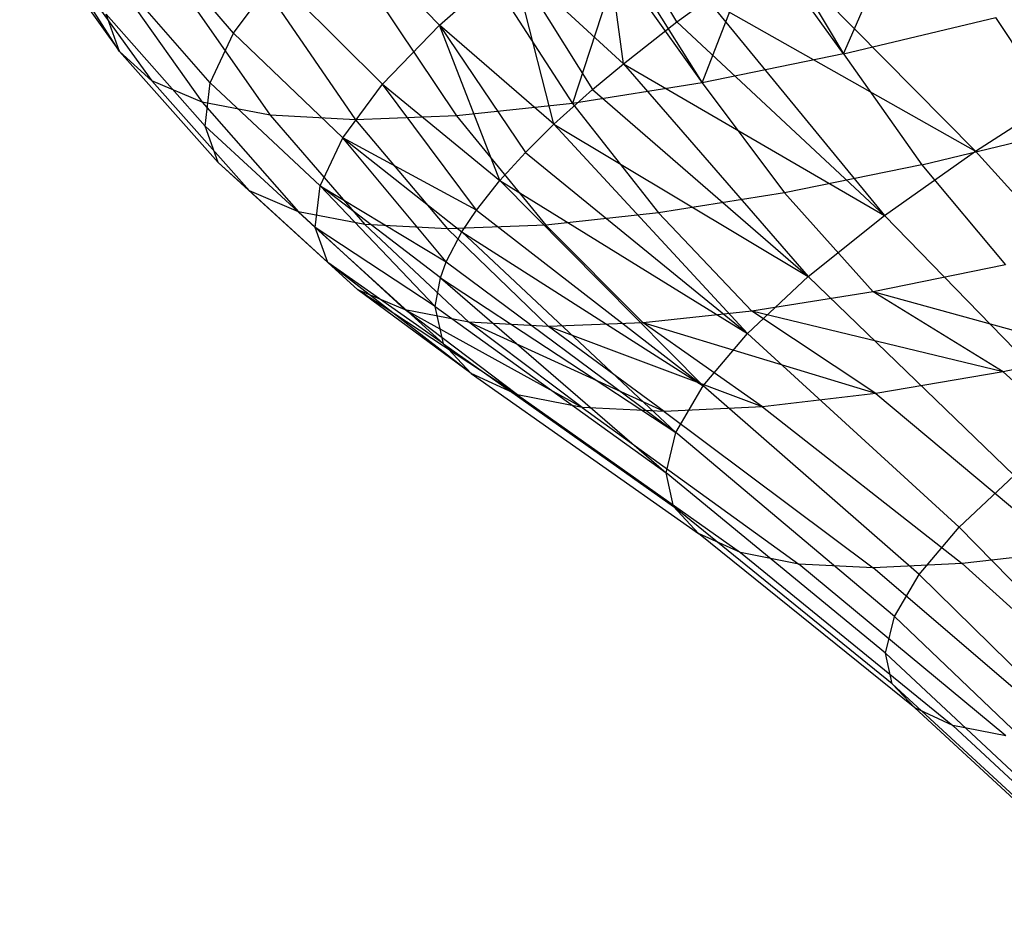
# Model space of a CAD drawing. Extents: x -11.4 to 11.4, y 1.8 to 24.6.
# Tile 179 of 199: x 3.969 to 4.493, y 17.115 to 17.59. Entities that reach past the tile are written whole.
import ezdxf

# ---------------------------------------------------------------- set-up
doc = ezdxf.new("R2010")
doc.units = 0
doc.header["$MEASUREMENT"] = 0
doc.layers.get('0').update_dxf_attribs({"color": 13, "linetype": 'CONTINUOUS'})

# ---------------------------------------------------------------- blocks, each defined once
blk = doc.blocks.new('GRUPUJ_4')
at = {"color": 0}
for p, q in [((15.42716, 15.73089, 4.22493), (15.37407, 15.81368, 4.30184)), ((15.42716, 15.73089, 4.22493), (15.37407, 15.81368, 4.30184)), ((15.72356, 15.74659, 4.82271), (15.68298, 15.81463, 4.85817)), ((15.69511, 15.7244, 4.77598), (15.68298, 15.81463, 4.85817)), ((15.72356, 15.74659, 4.82271), (15.68298, 15.81463, 4.85817)), ((15.69511, 15.7244, 4.77598), (15.68298, 15.81463, 4.85817)), ((15.81224, 15.72956, 3.54135), (15.84783, 15.81132, 3.45767)), ((15.81224, 15.72956, 3.54135), (15.84783, 15.81132, 3.45767)), ((15.59725, 15.74493, 4.70496), (15.54117, 15.803, 4.70544)), ((15.59725, 15.74493, 4.70496), (15.54117, 15.803, 4.70544)), ((15.48784, 15.74065, 4.52725), (15.43565, 15.80159, 4.51843)), ((15.48784, 15.74065, 4.52725), (15.43565, 15.80159, 4.51843)), ((15.38121, 15.795, 4.20776), (15.42716, 15.73089, 4.22493)), ((15.38121, 15.795, 4.20776), (15.42716, 15.73089, 4.22493)), ((15.73695, 15.71423, 3.60699), (15.76723, 15.79218, 3.51602)), ((15.73695, 15.71423, 3.60699), (15.76723, 15.79218, 3.51602)), ((15.81224, 15.72956, 3.54135), (15.76723, 15.79218, 3.51602)), ((15.81224, 15.72956, 3.54135), (15.76723, 15.79218, 3.51602)), ((15.77386, 15.79364, 3.51075), (15.81224, 15.72956, 3.54135)), ((15.77386, 15.79364, 3.51075), (15.81224, 15.72956, 3.54135)), ((15.77703, 15.78446, 4.89382), (15.88234, 15.67789, 4.8651)), ((15.77703, 15.78446, 4.89382), (15.88234, 15.67789, 4.8651)), ((15.39864, 15.77905, 4.10747), (15.44426, 15.71525, 4.12657)), ((15.39864, 15.77905, 4.10747), (15.44426, 15.71525, 4.12657)), ((15.59725, 15.74493, 4.70496), (15.63602, 15.77876, 4.78432)), ((15.59725, 15.74493, 4.70496), (15.63602, 15.77876, 4.78432)), ((15.69511, 15.7244, 4.77598), (15.63602, 15.77876, 4.78432)), ((15.69511, 15.7244, 4.77598), (15.63602, 15.77876, 4.78432)), ((15.63602, 15.77876, 4.78432), (15.67868, 15.71066, 4.74494)), ((15.65815, 15.69216, 4.70034), (15.63602, 15.77876, 4.78432)), ((15.63602, 15.77876, 4.78432), (15.67868, 15.71066, 4.74494)), ((15.65815, 15.69216, 4.70034), (15.63602, 15.77876, 4.78432)), ((15.69219, 15.77713, 3.58242), (15.66808, 15.70321, 3.68011)), ((15.69219, 15.77713, 3.58242), (15.66808, 15.70321, 3.68011)), ((15.69219, 15.77713, 3.58242), (15.73695, 15.71423, 3.60699)), ((15.69219, 15.77713, 3.58242), (15.73695, 15.71423, 3.60699)), ((15.69709, 15.77801, 3.57768), (15.73695, 15.71423, 3.60699)), ((15.69709, 15.77801, 3.57768), (15.73695, 15.71423, 3.60699)), ((15.47539, 15.71413, 4.4335), (15.42284, 15.77431, 4.42198)), ((15.47539, 15.71413, 4.4335), (15.42284, 15.77431, 4.42198)), ((15.426, 15.76747, 4.0088), (15.47109, 15.70389, 4.0298)), ((15.426, 15.76747, 4.0088), (15.47109, 15.70389, 4.0298)), ((15.48784, 15.74065, 4.52725), (15.50986, 15.77038, 4.61824)), ((15.48784, 15.74065, 4.52725), (15.50986, 15.77038, 4.61824)), ((15.56709, 15.71353, 4.62101), (15.50986, 15.77038, 4.61824)), ((15.56709, 15.71353, 4.62101), (15.50986, 15.77038, 4.61824)), ((15.62686, 15.76677, 3.65224), (15.66808, 15.70321, 3.68011)), ((15.62686, 15.76677, 3.65224), (15.66808, 15.70321, 3.68011)), ((15.46297, 15.7604, 3.91288), (15.50734, 15.69696, 3.93573)), ((15.46297, 15.7604, 3.91288), (15.50734, 15.69696, 3.93573)), ((15.50913, 15.75791, 3.8208), (15.55262, 15.69452, 3.84542)), ((15.50913, 15.75791, 3.8208), (15.55262, 15.69452, 3.84542)), ((15.56397, 15.76005, 3.73359), (15.6064, 15.69661, 3.75989)), ((15.56397, 15.76005, 3.73359), (15.6064, 15.69661, 3.75989)), ((15.72356, 15.74659, 4.82271), (15.73987, 15.75859, 4.84638)), ((15.72356, 15.74659, 4.82271), (15.73987, 15.75859, 4.84638)), ((15.73987, 15.75859, 4.84638), (15.88234, 15.67789, 4.8651)), ((15.73987, 15.75859, 4.84638), (15.88234, 15.67789, 4.8651)), ((15.73987, 15.75859, 4.84638), (15.83398, 15.64364, 4.80079)), ((15.73987, 15.75859, 4.84638), (15.83398, 15.64364, 4.80079)), ((15.47263, 15.69114, 4.33804), (15.42, 15.75066, 4.32377)), ((15.42716, 15.73089, 4.22493), (15.42, 15.75066, 4.32377)), ((15.47263, 15.69114, 4.33804), (15.42, 15.75066, 4.32377)), ((15.42716, 15.73089, 4.22493), (15.42, 15.75066, 4.32377)), ((15.56709, 15.71353, 4.62101), (15.59725, 15.74493, 4.70496)), ((15.56709, 15.71353, 4.62101), (15.59725, 15.74493, 4.70496)), ((15.65815, 15.69216, 4.70034), (15.59725, 15.74493, 4.70496)), ((15.62941, 15.66222, 4.62031), (15.59725, 15.74493, 4.70496)), ((15.62941, 15.66222, 4.62031), (15.59725, 15.74493, 4.70496)), ((15.59725, 15.74493, 4.70496), (15.64299, 15.67715, 4.66155)), ((15.65815, 15.69216, 4.70034), (15.59725, 15.74493, 4.70496)), ((15.59725, 15.74493, 4.70496), (15.64299, 15.67715, 4.66155)), ((15.69511, 15.7244, 4.77598), (15.72356, 15.74659, 4.82271)), ((15.69511, 15.7244, 4.77598), (15.72356, 15.74659, 4.82271)), ((15.72356, 15.74659, 4.82271), (15.83398, 15.64364, 4.80079)), ((15.72356, 15.74659, 4.82271), (15.83398, 15.64364, 4.80079)), ((15.81224, 15.72956, 3.54135), (15.8931, 15.74902, 3.48394)), ((15.81224, 15.72956, 3.54135), (15.8931, 15.74902, 3.48394)), ((15.93248, 15.68955, 3.52173), (15.8931, 15.74902, 3.48394)), ((15.93248, 15.68955, 3.52173), (15.8931, 15.74902, 3.48394)), ((15.47539, 15.71413, 4.4335), (15.48784, 15.74065, 4.52725)), ((15.47539, 15.71413, 4.4335), (15.48784, 15.74065, 4.52725)), ((15.5459, 15.6849, 4.53339), (15.48784, 15.74065, 4.52725)), ((15.5459, 15.6849, 4.53339), (15.48784, 15.74065, 4.52725)), ((15.44426, 15.71525, 4.12657), (15.42716, 15.73089, 4.22493)), ((15.42716, 15.73089, 4.22493), (15.4796, 15.67193, 4.24197)), ((15.42716, 15.73089, 4.22493), (15.4796, 15.67193, 4.24197)), ((15.44426, 15.71525, 4.12657), (15.42716, 15.73089, 4.22493)), ((15.81224, 15.72956, 3.54135), (15.73695, 15.71423, 3.60699)), ((15.81224, 15.72956, 3.54135), (15.73695, 15.71423, 3.60699)), ((15.81224, 15.72956, 3.54135), (15.85389, 15.67063, 3.57754)), ((15.81224, 15.72956, 3.54135), (15.85389, 15.67063, 3.57754)), ((15.67868, 15.71066, 4.74494), (15.69511, 15.7244, 4.77598)), ((15.67868, 15.71066, 4.74494), (15.69511, 15.7244, 4.77598)), ((15.69511, 15.7244, 4.77598), (15.83398, 15.64364, 4.80079)), ((15.69511, 15.7244, 4.77598), (15.7934, 15.61116, 4.73047)), ((15.69511, 15.7244, 4.77598), (15.83398, 15.64364, 4.80079)), ((15.69511, 15.7244, 4.77598), (15.7934, 15.61116, 4.73047)), ((15.44426, 15.71525, 4.12657), (15.49621, 15.65672, 4.14636)), ((15.47109, 15.70389, 4.0298), (15.44426, 15.71525, 4.12657)), ((15.44426, 15.71525, 4.12657), (15.49621, 15.65672, 4.14636)), ((15.47109, 15.70389, 4.0298), (15.44426, 15.71525, 4.12657)), ((15.47263, 15.69114, 4.33804), (15.47539, 15.71413, 4.4335)), ((15.47263, 15.69114, 4.33804), (15.47539, 15.71413, 4.4335)), ((15.53391, 15.65937, 4.44312), (15.47539, 15.71413, 4.4335)), ((15.53391, 15.65937, 4.44312), (15.47539, 15.71413, 4.4335)), ((15.5459, 15.6849, 4.53339), (15.56709, 15.71353, 4.62101)), ((15.5459, 15.6849, 4.53339), (15.56709, 15.71353, 4.62101)), ((15.61695, 15.64649, 4.57361), (15.56709, 15.71353, 4.62101)), ((15.56709, 15.71353, 4.62101), (15.62941, 15.66222, 4.62031)), ((15.61695, 15.64649, 4.57361), (15.56709, 15.71353, 4.62101)), ((15.56709, 15.71353, 4.62101), (15.62941, 15.66222, 4.62031)), ((15.73695, 15.71423, 3.60699), (15.66808, 15.70321, 3.68011)), ((15.73695, 15.71423, 3.60699), (15.66808, 15.70321, 3.68011)), ((15.73695, 15.71423, 3.60699), (15.78071, 15.65574, 3.64134)), ((15.73695, 15.71423, 3.60699), (15.78071, 15.65574, 3.64134)), ((15.88234, 15.67789, 4.8651), (15.93784, 15.71345, 4.92256)), ((15.88234, 15.67789, 4.8651), (15.93784, 15.71345, 4.92256)), ((15.65815, 15.69216, 4.70034), (15.67868, 15.71066, 4.74494)), ((15.65815, 15.69216, 4.70034), (15.67868, 15.71066, 4.74494)), ((15.67868, 15.71066, 4.74494), (15.7934, 15.61116, 4.73047)), ((15.67868, 15.71066, 4.74494), (15.7934, 15.61116, 4.73047)), ((15.50734, 15.69696, 3.93573), (15.47109, 15.70389, 4.0298)), ((15.47109, 15.70389, 4.0298), (15.52229, 15.64568, 4.05231)), ((15.47109, 15.70389, 4.0298), (15.52229, 15.64568, 4.05231)), ((15.50734, 15.69696, 3.93573), (15.47109, 15.70389, 4.0298)), ((15.66808, 15.70321, 3.68011), (15.6064, 15.69661, 3.75989)), ((15.66808, 15.70321, 3.68011), (15.6064, 15.69661, 3.75989)), ((15.66808, 15.70321, 3.68011), (15.71376, 15.64502, 3.71241)), ((15.66808, 15.70321, 3.68011), (15.71376, 15.64502, 3.71241)), ((15.50734, 15.69696, 3.93573), (15.55753, 15.63894, 3.96087)), ((15.55262, 15.69452, 3.84542), (15.50734, 15.69696, 3.93573)), ((15.50734, 15.69696, 3.93573), (15.55753, 15.63894, 3.96087)), ((15.55262, 15.69452, 3.84542), (15.50734, 15.69696, 3.93573)), ((15.6064, 15.69661, 3.75989), (15.55262, 15.69452, 3.84542)), ((15.6064, 15.69661, 3.75989), (15.55262, 15.69452, 3.84542)), ((15.55262, 15.69452, 3.84542), (15.60154, 15.63658, 3.87309)), ((15.55262, 15.69452, 3.84542), (15.60154, 15.63658, 3.87309)), ((15.6064, 15.69661, 3.75989), (15.65381, 15.63861, 3.78995)), ((15.6064, 15.69661, 3.75989), (15.65381, 15.63861, 3.78995)), ((15.4796, 15.67193, 4.24197), (15.47263, 15.69114, 4.33804)), ((15.47263, 15.69114, 4.33804), (15.53125, 15.63723, 4.35121)), ((15.4796, 15.67193, 4.24197), (15.47263, 15.69114, 4.33804)), ((15.47263, 15.69114, 4.33804), (15.53125, 15.63723, 4.35121)), ((15.64299, 15.67715, 4.66155), (15.65815, 15.69216, 4.70034)), ((15.64299, 15.67715, 4.66155), (15.65815, 15.69216, 4.70034)), ((15.65815, 15.69216, 4.70034), (15.7934, 15.61116, 4.73047)), ((15.65815, 15.69216, 4.70034), (15.7934, 15.61116, 4.73047)), ((15.65815, 15.69216, 4.70034), (15.76113, 15.58085, 4.65505)), ((15.65815, 15.69216, 4.70034), (15.76113, 15.58085, 4.65505)), ((15.85389, 15.67063, 3.57754), (15.93248, 15.68955, 3.52173)), ((15.85389, 15.67063, 3.57754), (15.93248, 15.68955, 3.52173)), ((15.53391, 15.65937, 4.44312), (15.5459, 15.6849, 4.53339)), ((15.53391, 15.65937, 4.44312), (15.5459, 15.6849, 4.53339)), ((15.61695, 15.64649, 4.57361), (15.5459, 15.6849, 4.53339)), ((15.5459, 15.6849, 4.53339), (15.60921, 15.63493, 4.5368)), ((15.61695, 15.64649, 4.57361), (15.5459, 15.6849, 4.53339)), ((15.6009, 15.61908, 4.48227), (15.5459, 15.6849, 4.53339)), ((15.5459, 15.6849, 4.53339), (15.60921, 15.63493, 4.5368)), ((15.6009, 15.61908, 4.48227), (15.5459, 15.6849, 4.53339)), ((15.62941, 15.66222, 4.62031), (15.64299, 15.67715, 4.66155)), ((15.62941, 15.66222, 4.62031), (15.64299, 15.67715, 4.66155)), ((15.64299, 15.67715, 4.66155), (15.76113, 15.58085, 4.65505)), ((15.64299, 15.67715, 4.66155), (15.76113, 15.58085, 4.65505)), ((15.83398, 15.64364, 4.80079), (15.88234, 15.67789, 4.8651)), ((15.83398, 15.64364, 4.80079), (15.88234, 15.67789, 4.8651)), ((15.98342, 15.56577, 4.84316), (15.88234, 15.67789, 4.8651)), ((15.98342, 15.56577, 4.84316), (15.88234, 15.67789, 4.8651)), ((15.49621, 15.65672, 4.14636), (15.4796, 15.67193, 4.24197)), ((15.4796, 15.67193, 4.24197), (15.53796, 15.61873, 4.2587)), ((15.49621, 15.65672, 4.14636), (15.4796, 15.67193, 4.24197)), ((15.4796, 15.67193, 4.24197), (15.53796, 15.61873, 4.2587)), ((15.85389, 15.67063, 3.57754), (15.78071, 15.65574, 3.64134)), ((15.85389, 15.67063, 3.57754), (15.78071, 15.65574, 3.64134)), ((15.85389, 15.67063, 3.57754), (15.89835, 15.61748, 3.61894)), ((15.85389, 15.67063, 3.57754), (15.89835, 15.61748, 3.61894)), ((15.61695, 15.64649, 4.57361), (15.62941, 15.66222, 4.62031)), ((15.61695, 15.64649, 4.57361), (15.62941, 15.66222, 4.62031)), ((15.62941, 15.66222, 4.62031), (15.73758, 15.55313, 4.57553)), ((15.62941, 15.66222, 4.62031), (15.76113, 15.58085, 4.65505)), ((15.62941, 15.66222, 4.62031), (15.76113, 15.58085, 4.65505)), ((15.62941, 15.66222, 4.62031), (15.73758, 15.55313, 4.57553)), ((15.52229, 15.64568, 4.05231), (15.49621, 15.65672, 4.14636)), ((15.49621, 15.65672, 4.14636), (15.55396, 15.60409, 4.16664)), ((15.52229, 15.64568, 4.05231), (15.49621, 15.65672, 4.14636)), ((15.49621, 15.65672, 4.14636), (15.55396, 15.60409, 4.16664)), ((15.53125, 15.63723, 4.35121), (15.53391, 15.65937, 4.44312)), ((15.53125, 15.63723, 4.35121), (15.53391, 15.65937, 4.44312)), ((15.53391, 15.65937, 4.44312), (15.6009, 15.61908, 4.48227)), ((15.59777, 15.61059, 4.45074), (15.53391, 15.65937, 4.44312)), ((15.53391, 15.65937, 4.44312), (15.6009, 15.61908, 4.48227)), ((15.59505, 15.59528, 4.38872), (15.53391, 15.65937, 4.44312)), ((15.59777, 15.61059, 4.45074), (15.53391, 15.65937, 4.44312)), ((15.59505, 15.59528, 4.38872), (15.53391, 15.65937, 4.44312)), ((15.78071, 15.65574, 3.64134), (15.71376, 15.64502, 3.71241)), ((15.78071, 15.65574, 3.64134), (15.71376, 15.64502, 3.71241)), ((15.78071, 15.65574, 3.64134), (15.82789, 15.60314, 3.68037)), ((15.78071, 15.65574, 3.64134), (15.82789, 15.60314, 3.68037)), ((15.55753, 15.63894, 3.96087), (15.52229, 15.64568, 4.05231)), ((15.55753, 15.63894, 3.96087), (15.52229, 15.64568, 4.05231)), ((15.52229, 15.64568, 4.05231), (15.57907, 15.59346, 4.07608)), ((15.52229, 15.64568, 4.05231), (15.57907, 15.59346, 4.07608)), ((15.60921, 15.63493, 4.5368), (15.61695, 15.64649, 4.57361)), ((15.60921, 15.63493, 4.5368), (15.61695, 15.64649, 4.57361)), ((15.61695, 15.64649, 4.57361), (15.73758, 15.55313, 4.57553)), ((15.61695, 15.64649, 4.57361), (15.73758, 15.55313, 4.57553)), ((15.71376, 15.64502, 3.71241), (15.65381, 15.63861, 3.78995)), ((15.71376, 15.64502, 3.71241), (15.65381, 15.63861, 3.78995)), ((15.71376, 15.64502, 3.71241), (15.76343, 15.59282, 3.7488)), ((15.71376, 15.64502, 3.71241), (15.76343, 15.59282, 3.7488)), ((15.7934, 15.61116, 4.73047), (15.83398, 15.64364, 4.80079)), ((15.7934, 15.61116, 4.73047), (15.83398, 15.64364, 4.80079)), ((15.93965, 15.53477, 4.78495), (15.83398, 15.64364, 4.80079)), ((15.93965, 15.53477, 4.78495), (15.83398, 15.64364, 4.80079)), ((15.53796, 15.61873, 4.2587), (15.53125, 15.63723, 4.35121)), ((15.59948, 15.5754, 4.29419), (15.53125, 15.63723, 4.35121)), ((15.59505, 15.59528, 4.38872), (15.53125, 15.63723, 4.35121)), ((15.59948, 15.5754, 4.29419), (15.53125, 15.63723, 4.35121)), ((15.53796, 15.61873, 4.2587), (15.53125, 15.63723, 4.35121)), ((15.59505, 15.59528, 4.38872), (15.53125, 15.63723, 4.35121)), ((15.60154, 15.63658, 3.87309), (15.55753, 15.63894, 3.96087)), ((15.55753, 15.63894, 3.96087), (15.613, 15.58697, 3.98804)), ((15.60154, 15.63658, 3.87309), (15.55753, 15.63894, 3.96087)), ((15.55753, 15.63894, 3.96087), (15.613, 15.58697, 3.98804)), ((15.6009, 15.61908, 4.48227), (15.60921, 15.63493, 4.5368)), ((15.6009, 15.61908, 4.48227), (15.60921, 15.63493, 4.5368)), ((15.65381, 15.63861, 3.78995), (15.60154, 15.63658, 3.87309)), ((15.65381, 15.63861, 3.78995), (15.60154, 15.63658, 3.87309)), ((15.60154, 15.63658, 3.87309), (15.65537, 15.58469, 3.90351)), ((15.60154, 15.63658, 3.87309), (15.65537, 15.58469, 3.90351)), ((15.60921, 15.63493, 4.5368), (15.73758, 15.55313, 4.57553)), ((15.60921, 15.63493, 4.5368), (15.72307, 15.52834, 4.49293)), ((15.60921, 15.63493, 4.5368), (15.73758, 15.55313, 4.57553)), ((15.60921, 15.63493, 4.5368), (15.72307, 15.52834, 4.49293)), ((15.65381, 15.63861, 3.78995), (15.70571, 15.58665, 3.82347)), ((15.65381, 15.63861, 3.78995), (15.70571, 15.58665, 3.82347)), ((15.59777, 15.61059, 4.45074), (15.6009, 15.61908, 4.48227)), ((15.59777, 15.61059, 4.45074), (15.6009, 15.61908, 4.48227)), ((15.6009, 15.61908, 4.48227), (15.72307, 15.52834, 4.49293)), ((15.6009, 15.61908, 4.48227), (15.72307, 15.52834, 4.49293)), ((15.55396, 15.60409, 4.16664), (15.53796, 15.61873, 4.2587)), ((15.61412, 15.55969, 4.1999), (15.53796, 15.61873, 4.2587)), ((15.55396, 15.60409, 4.16664), (15.53796, 15.61873, 4.2587)), ((15.59948, 15.5754, 4.29419), (15.53796, 15.61873, 4.2587)), ((15.61412, 15.55969, 4.1999), (15.53796, 15.61873, 4.2587)), ((15.59948, 15.5754, 4.29419), (15.53796, 15.61873, 4.2587)), ((15.89835, 15.61748, 3.61894), (15.82789, 15.60314, 3.68037)), ((15.89835, 15.61748, 3.61894), (15.82789, 15.60314, 3.68037)), ((15.59505, 15.59528, 4.38872), (15.59777, 15.61059, 4.45074)), ((15.59505, 15.59528, 4.38872), (15.59777, 15.61059, 4.45074)), ((15.59777, 15.61059, 4.45074), (15.72307, 15.52834, 4.49293)), ((15.59777, 15.61059, 4.45074), (15.71778, 15.50682, 4.40834)), ((15.59777, 15.61059, 4.45074), (15.72307, 15.52834, 4.49293)), ((15.59777, 15.61059, 4.45074), (15.71778, 15.50682, 4.40834)), ((15.76113, 15.58085, 4.65505), (15.7934, 15.61116, 4.73047)), ((15.76113, 15.58085, 4.65505), (15.7934, 15.61116, 4.73047)), ((15.90292, 15.50536, 4.7213), (15.7934, 15.61116, 4.73047)), ((15.90292, 15.50536, 4.7213), (15.7934, 15.61116, 4.73047)), ((15.57907, 15.59346, 4.07608), (15.55396, 15.60409, 4.16664)), ((15.63879, 15.54837, 4.10708), (15.55396, 15.60409, 4.16664)), ((15.61412, 15.55969, 4.1999), (15.55396, 15.60409, 4.16664)), ((15.61412, 15.55969, 4.1999), (15.55396, 15.60409, 4.16664)), ((15.63879, 15.54837, 4.10708), (15.55396, 15.60409, 4.16664)), ((15.57907, 15.59346, 4.07608), (15.55396, 15.60409, 4.16664)), ((15.82789, 15.60314, 3.68037), (15.76343, 15.59282, 3.7488)), ((15.82789, 15.60314, 3.68037), (15.76343, 15.59282, 3.7488)), ((15.94517, 15.57067, 3.66511), (15.82789, 15.60314, 3.68037)), ((15.94517, 15.57067, 3.66511), (15.82789, 15.60314, 3.68037)), ((15.89699, 15.56058, 3.70592), (15.82789, 15.60314, 3.68037)), ((15.89699, 15.56058, 3.70592), (15.82789, 15.60314, 3.68037)), ((15.613, 15.58697, 3.98804), (15.57907, 15.59346, 4.07608)), ((15.67317, 15.54158, 4.01695), (15.57907, 15.59346, 4.07608)), ((15.613, 15.58697, 3.98804), (15.57907, 15.59346, 4.07608)), ((15.67317, 15.54158, 4.01695), (15.57907, 15.59346, 4.07608)), ((15.63879, 15.54837, 4.10708), (15.57907, 15.59346, 4.07608)), ((15.63879, 15.54837, 4.10708), (15.57907, 15.59346, 4.07608)), ((15.59948, 15.5754, 4.29419), (15.59505, 15.59528, 4.38872)), ((15.59505, 15.59528, 4.38872), (15.71778, 15.50682, 4.40834)), ((15.59505, 15.59528, 4.38872), (15.71778, 15.50682, 4.40834)), ((15.59948, 15.5754, 4.29419), (15.59505, 15.59528, 4.38872)), ((15.76343, 15.59282, 3.7488), (15.70571, 15.58665, 3.82347)), ((15.76343, 15.59282, 3.7488), (15.70571, 15.58665, 3.82347)), ((15.89699, 15.56058, 3.70592), (15.76343, 15.59282, 3.7488)), ((15.82944, 15.54897, 3.77414), (15.76343, 15.59282, 3.7488)), ((15.82944, 15.54897, 3.77414), (15.76343, 15.59282, 3.7488)), ((15.89699, 15.56058, 3.70592), (15.76343, 15.59282, 3.7488)), ((15.65537, 15.58469, 3.90351), (15.613, 15.58697, 3.98804)), ((15.67317, 15.54158, 4.01695), (15.613, 15.58697, 3.98804)), ((15.7168, 15.53941, 3.93068), (15.613, 15.58697, 3.98804)), ((15.67317, 15.54158, 4.01695), (15.613, 15.58697, 3.98804)), ((15.7168, 15.53941, 3.93068), (15.613, 15.58697, 3.98804)), ((15.65537, 15.58469, 3.90351), (15.613, 15.58697, 3.98804)), ((15.70571, 15.58665, 3.82347), (15.65537, 15.58469, 3.90351)), ((15.70571, 15.58665, 3.82347), (15.65537, 15.58469, 3.90351)), ((15.76912, 15.54188, 3.84939), (15.65537, 15.58469, 3.90351)), ((15.7168, 15.53941, 3.93068), (15.65537, 15.58469, 3.90351)), ((15.76912, 15.54188, 3.84939), (15.65537, 15.58469, 3.90351)), ((15.7168, 15.53941, 3.93068), (15.65537, 15.58469, 3.90351)), ((15.82944, 15.54897, 3.77414), (15.70571, 15.58665, 3.82347)), ((15.82944, 15.54897, 3.77414), (15.70571, 15.58665, 3.82347)), ((15.76912, 15.54188, 3.84939), (15.70571, 15.58665, 3.82347)), ((15.76912, 15.54188, 3.84939), (15.70571, 15.58665, 3.82347)), ((15.73758, 15.55313, 4.57553), (15.76113, 15.58085, 4.65505)), ((15.73758, 15.55313, 4.57553), (15.76113, 15.58085, 4.65505)), ((15.87371, 15.47793, 4.65304), (15.76113, 15.58085, 4.65505)), ((15.87371, 15.47793, 4.65304), (15.76113, 15.58085, 4.65505)), ((15.61412, 15.55969, 4.1999), (15.59948, 15.5754, 4.29419)), ((15.59948, 15.5754, 4.29419), (15.72178, 15.48884, 4.32285)), ((15.59948, 15.5754, 4.29419), (15.72178, 15.48884, 4.32285)), ((15.61412, 15.55969, 4.1999), (15.59948, 15.5754, 4.29419)), ((15.94517, 15.57067, 3.66511), (15.89699, 15.56058, 3.70592)), ((15.94517, 15.57067, 3.66511), (15.89699, 15.56058, 3.70592)), ((15.63879, 15.54837, 4.10708), (15.61412, 15.55969, 4.1999)), ((15.61412, 15.55969, 4.1999), (15.73502, 15.47464, 4.23759)), ((15.61412, 15.55969, 4.1999), (15.73502, 15.47464, 4.23759)), ((15.63879, 15.54837, 4.10708), (15.61412, 15.55969, 4.1999)), ((15.89699, 15.56058, 3.70592), (15.82944, 15.54897, 3.77414)), ((15.89699, 15.56058, 3.70592), (15.82944, 15.54897, 3.77414)), ((15.89699, 15.56058, 3.70592), (15.99081, 15.47544, 3.79088)), ((15.89699, 15.56058, 3.70592), (15.99081, 15.47544, 3.79088)), ((15.72307, 15.52834, 4.49293), (15.73758, 15.55313, 4.57553)), ((15.72307, 15.52834, 4.49293), (15.73758, 15.55313, 4.57553)), ((15.8524, 15.45284, 4.58106), (15.73758, 15.55313, 4.57553)), ((15.8524, 15.45284, 4.58106), (15.73758, 15.55313, 4.57553)), ((15.67317, 15.54158, 4.01695), (15.63879, 15.54837, 4.10708)), ((15.63879, 15.54837, 4.10708), (15.75733, 15.4644, 4.15365)), ((15.67317, 15.54158, 4.01695), (15.63879, 15.54837, 4.10708)), ((15.63879, 15.54837, 4.10708), (15.75733, 15.4644, 4.15365)), ((15.82944, 15.54897, 3.77414), (15.76912, 15.54188, 3.84939)), ((15.82944, 15.54897, 3.77414), (15.76912, 15.54188, 3.84939)), ((15.82944, 15.54897, 3.77414), (15.92973, 15.46494, 3.85257)), ((15.82944, 15.54897, 3.77414), (15.92973, 15.46494, 3.85257)), ((15.7168, 15.53941, 3.93068), (15.67317, 15.54158, 4.01695)), ((15.67317, 15.54158, 4.01695), (15.78841, 15.45826, 4.07215)), ((15.67317, 15.54158, 4.01695), (15.78841, 15.45826, 4.07215)), ((15.7168, 15.53941, 3.93068), (15.67317, 15.54158, 4.01695)), ((15.76912, 15.54188, 3.84939), (15.7168, 15.53941, 3.93068)), ((15.76912, 15.54188, 3.84939), (15.7168, 15.53941, 3.93068)), ((15.76912, 15.54188, 3.84939), (15.87518, 15.45853, 3.92062)), ((15.76912, 15.54188, 3.84939), (15.87518, 15.45853, 3.92062)), ((15.7168, 15.53941, 3.93068), (15.82787, 15.45629, 3.99413)), ((15.7168, 15.53941, 3.93068), (15.82787, 15.45629, 3.99413)), ((15.71778, 15.50682, 4.40834), (15.72307, 15.52834, 4.49293)), ((15.71778, 15.50682, 4.40834), (15.72307, 15.52834, 4.49293)), ((15.83926, 15.4304, 4.5063), (15.72307, 15.52834, 4.49293)), ((15.83926, 15.4304, 4.5063), (15.72307, 15.52834, 4.49293)), ((15.72178, 15.48884, 4.32285), (15.71778, 15.50682, 4.40834)), ((15.83447, 15.41092, 4.42973), (15.71778, 15.50682, 4.40834)), ((15.83447, 15.41092, 4.42973), (15.71778, 15.50682, 4.40834)), ((15.72178, 15.48884, 4.32285), (15.71778, 15.50682, 4.40834)), ((15.87371, 15.47793, 4.65304), (15.90292, 15.50536, 4.7213)), ((15.87371, 15.47793, 4.65304), (15.90292, 15.50536, 4.7213)), ((15.73502, 15.47464, 4.23759), (15.72178, 15.48884, 4.32285)), ((15.83809, 15.39465, 4.35235), (15.72178, 15.48884, 4.32285)), ((15.73502, 15.47464, 4.23759), (15.72178, 15.48884, 4.32285)), ((15.83809, 15.39465, 4.35235), (15.72178, 15.48884, 4.32285)), ((15.8524, 15.45284, 4.58106), (15.87371, 15.47793, 4.65304)), ((15.8524, 15.45284, 4.58106), (15.87371, 15.47793, 4.65304)), ((15.98028, 15.36881, 4.65551), (15.87371, 15.47793, 4.65304)), ((15.98028, 15.36881, 4.65551), (15.87371, 15.47793, 4.65304)), ((15.85008, 15.38179, 4.27517), (15.73502, 15.47464, 4.23759)), ((15.75733, 15.4644, 4.15365), (15.73502, 15.47464, 4.23759)), ((15.85008, 15.38179, 4.27517), (15.73502, 15.47464, 4.23759)), ((15.75733, 15.4644, 4.15365), (15.73502, 15.47464, 4.23759)), ((15.75733, 15.4644, 4.15365), (15.87027, 15.37253, 4.1992)), ((15.78841, 15.45826, 4.07215), (15.75733, 15.4644, 4.15365)), ((15.75733, 15.4644, 4.15365), (15.87027, 15.37253, 4.1992)), ((15.78841, 15.45826, 4.07215), (15.75733, 15.4644, 4.15365)), ((15.92973, 15.46494, 3.85257), (15.87518, 15.45853, 3.92062)), ((15.92973, 15.46494, 3.85257), (15.87518, 15.45853, 3.92062)), ((15.82787, 15.45629, 3.99413), (15.78841, 15.45826, 4.07215)), ((15.89841, 15.36697, 4.12542), (15.78841, 15.45826, 4.07215)), ((15.82787, 15.45629, 3.99413), (15.78841, 15.45826, 4.07215)), ((15.89841, 15.36697, 4.12542), (15.78841, 15.45826, 4.07215)), ((15.87518, 15.45853, 3.92062), (15.82787, 15.45629, 3.99413)), ((15.87518, 15.45853, 3.92062), (15.82787, 15.45629, 3.99413)), ((15.97694, 15.36721, 3.98827), (15.87518, 15.45853, 3.92062)), ((15.97694, 15.36721, 3.98827), (15.87518, 15.45853, 3.92062)), ((15.93412, 15.36519, 4.05481), (15.82787, 15.45629, 3.99413)), ((15.93412, 15.36519, 4.05481), (15.82787, 15.45629, 3.99413)), ((15.83926, 15.4304, 4.5063), (15.8524, 15.45284, 4.58106)), ((15.83926, 15.4304, 4.5063), (15.8524, 15.45284, 4.58106)), ((15.96093, 15.34603, 4.59017), (15.8524, 15.45284, 4.58106)), ((15.96093, 15.34603, 4.59017), (15.8524, 15.45284, 4.58106)), ((15.83447, 15.41092, 4.42973), (15.83926, 15.4304, 4.5063)), ((15.83447, 15.41092, 4.42973), (15.83926, 15.4304, 4.5063)), ((15.94901, 15.32566, 4.52231), (15.83926, 15.4304, 4.5063)), ((15.94901, 15.32566, 4.52231), (15.83926, 15.4304, 4.5063)), ((15.83809, 15.39465, 4.35235), (15.83447, 15.41092, 4.42973)), ((15.94466, 15.30798, 4.4528), (15.83447, 15.41092, 4.42973)), ((15.83809, 15.39465, 4.35235), (15.83447, 15.41092, 4.42973)), ((15.94466, 15.30798, 4.4528), (15.83447, 15.41092, 4.42973)), ((15.85008, 15.38179, 4.27517), (15.83809, 15.39465, 4.35235)), ((15.94795, 15.29321, 4.38256), (15.83809, 15.39465, 4.35235)), ((15.85008, 15.38179, 4.27517), (15.83809, 15.39465, 4.35235)), ((15.94795, 15.29321, 4.38256), (15.83809, 15.39465, 4.35235)), ((15.87027, 15.37253, 4.1992), (15.85008, 15.38179, 4.27517)), ((15.95883, 15.28154, 4.3125), (15.85008, 15.38179, 4.27517)), ((15.87027, 15.37253, 4.1992), (15.85008, 15.38179, 4.27517)), ((15.95883, 15.28154, 4.3125), (15.85008, 15.38179, 4.27517)), ((15.89841, 15.36697, 4.12542), (15.87027, 15.37253, 4.1992)), ((15.87027, 15.37253, 4.1992), (15.97716, 15.27313, 4.24354)), ((15.87027, 15.37253, 4.1992), (15.97716, 15.27313, 4.24354)), ((15.89841, 15.36697, 4.12542), (15.87027, 15.37253, 4.1992))]:
    blk.add_line(p, q, dxfattribs=at)
blk = doc.blocks.new('SATELLITE_M_ZWIS-11230-112')
at = {"color": 0}
blk.add_blockref('GRUPUJ_4', (-11.40464, 1.84184, 0.62927), dxfattribs=at)

msp = doc.modelspace()

# ---------------------------------------------------------------- block references
at = {"color": 0}
msp.add_blockref('SATELLITE_M_ZWIS-11230-112', (0, 0), dxfattribs=at)

doc.saveas('drawing.dxf')
